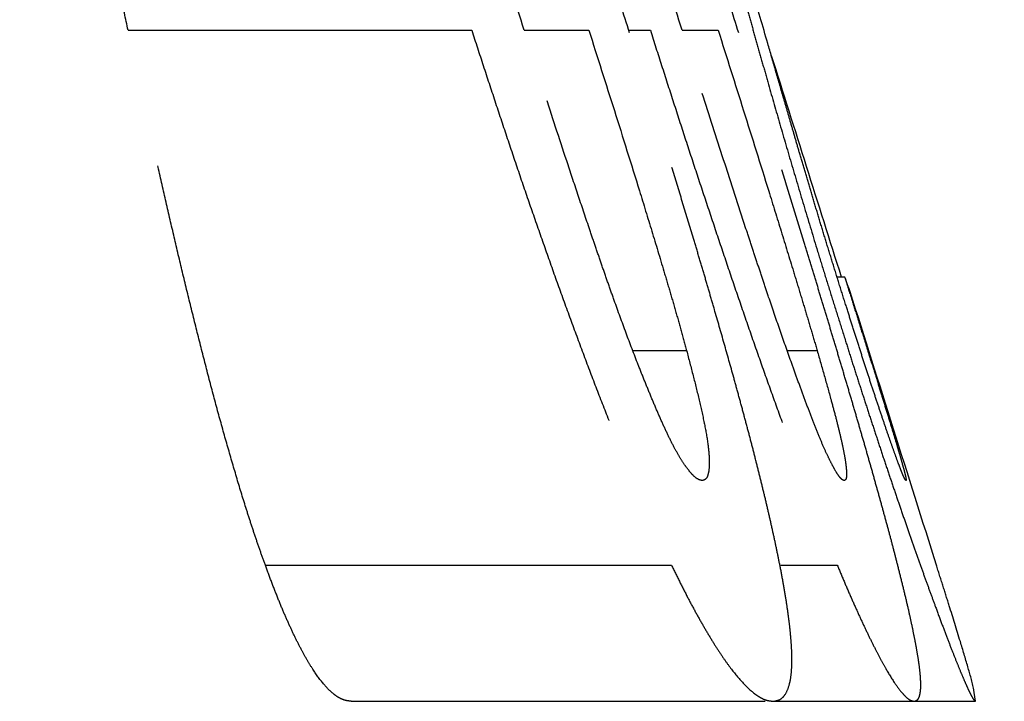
# Model space of a CAD drawing. Header units: millimetres. Extents: x -50096 to 615650, y 194565 to 243945.
# Tile 117 of 256: x 234213.4 to 234225.29, y 221699.2 to 221707.43. Entities that reach past the tile are written whole.
import ezdxf

# ---------------------------------------------------------------- set-up
doc = ezdxf.new("R2010")
doc.units = ezdxf.units.MM
doc.linetypes.add('ГТО-1 Пунктир', pattern=[7, 5, -2])
doc.layers.add('ГТО-2_Размеры_035', color=2, linetype='Continuous', lineweight=35)
doc.layers.add('ОГОС_Пунктир_025', color=151, linetype='ГТО-1 Пунктир', lineweight=25)
doc.layers.add('ГТО-2_Штриховка_018', color=7, linetype='Continuous', lineweight=18, true_color=0x6b6b6b)

# ---------------------------------------------------------------- blocks, each defined once
blk = doc.blocks.new('ОГСО_Затвор_План')
at = {"layer": 'ОГОС_Пунктир_025'}
for p, q in [((-753.74, 44.609), (-749.589, 44.609)), ((-753.74, 44.609), (-749.589, 44.609)), ((-748.955, 44.609), (-748.175, 44.609)), ((-748.955, 44.609), (-748.175, 44.609)), ((-747.692, 44.609), (-747.432, 44.609)), ((-747.692, 44.609), (-747.432, 44.609)), ((-747.048, 44.609), (-746.613, 44.609)), ((-747.048, 44.609), (-746.613, 44.609)), ((-745.177, 41.629), (-745.085, 41.629)), ((-745.177, 41.629), (-745.085, 41.629)), ((-747.637, 40.738), (-746.994, 40.738)), ((-747.637, 40.738), (-746.994, 40.738)), ((-745.776, 40.738), (-745.417, 40.738)), ((-745.776, 40.738), (-745.417, 40.738)), ((-752.082, 38.145), (-747.177, 38.145)), ((-752.082, 38.145), (-747.177, 38.145)), ((-745.856, 38.145), (-745.174, 38.145)), ((-745.856, 38.145), (-745.174, 38.145)), ((-751.047, 36.5), (-745.952, 36.5)), ((-751.047, 36.5), (-745.952, 36.5)), ((-745.952, 36.5), (-744.246, 36.5)), ((-745.952, 36.5), (-744.246, 36.5)), ((-744.246, 36.5), (-743.505, 36.5)), ((-744.246, 36.5), (-743.505, 36.5))]:
    blk.add_line(p, q, dxfattribs=at)
for points, knots in [([(-747.682, 44.577), (-747.755, 44.806), (-747.901, 45.263), (-748.086, 45.833), (-748.235, 46.288), (-748.348, 46.629), (-748.461, 46.968), (-748.575, 47.307), (-748.69, 47.645), (-748.806, 47.982), (-748.922, 48.317), (-749.04, 48.648), (-749.157, 48.976), (-749.275, 49.299), (-749.395, 49.618), (-749.495, 49.88), (-749.576, 50.087), (-749.636, 50.239), (-749.696, 50.387), (-749.775, 50.578), (-749.873, 50.807), (-749.991, 51.071), (-750.107, 51.321), (-750.222, 51.555), (-750.333, 51.77), (-750.441, 51.965), (-750.546, 52.139), (-750.646, 52.292), (-750.741, 52.421), (-750.832, 52.525), (-750.917, 52.605), (-750.995, 52.662), (-751.072, 52.694), (-751.121, 52.702), (-751.145, 52.705)], [0, 0, 0, 0, 0.720382, 1.439536, 1.798502, 2.157079, 2.515139, 2.87272, 3.229817, 3.586167, 3.940861, 4.292479, 4.640895, 4.985858, 5.325978, 5.66166, 5.828022, 5.991584, 6.15119, 6.307769, 6.611127, 6.899694, 7.17517, 7.437218, 7.680612, 7.903092, 8.106214, 8.289549, 8.45035, 8.587359, 8.702836, 8.799208, 8.878171, 8.948832, 8.948832, 8.948832, 8.948832]), ([(-747.682, 44.577), (-747.755, 44.806), (-747.901, 45.263), (-748.086, 45.833), (-748.235, 46.288), (-748.348, 46.629), (-748.461, 46.968), (-748.575, 47.307), (-748.69, 47.645), (-748.806, 47.982), (-748.922, 48.317), (-749.04, 48.648), (-749.157, 48.976), (-749.275, 49.299), (-749.395, 49.618), (-749.495, 49.88), (-749.576, 50.087), (-749.636, 50.239), (-749.696, 50.387), (-749.775, 50.578), (-749.873, 50.807), (-749.991, 51.071), (-750.107, 51.321), (-750.222, 51.555), (-750.333, 51.77), (-750.441, 51.965), (-750.546, 52.139), (-750.646, 52.292), (-750.741, 52.421), (-750.832, 52.525), (-750.917, 52.605), (-750.995, 52.662), (-751.072, 52.694), (-751.121, 52.702), (-751.145, 52.705)], [0, 0, 0, 0, 0.720382, 1.439536, 1.798502, 2.157079, 2.515139, 2.87272, 3.229817, 3.586167, 3.940861, 4.292479, 4.640895, 4.985858, 5.325978, 5.66166, 5.828022, 5.991584, 6.15119, 6.307769, 6.611127, 6.899694, 7.17517, 7.437218, 7.680612, 7.903092, 8.106214, 8.289549, 8.45035, 8.587359, 8.702836, 8.799208, 8.878171, 8.948832, 8.948832, 8.948832, 8.948832]), ([(-746.364, 44.577), (-746.436, 44.804), (-746.58, 45.257), (-746.76, 45.822), (-746.904, 46.274), (-747.013, 46.612), (-747.122, 46.949), (-747.231, 47.286), (-747.34, 47.622), (-747.45, 47.957), (-747.56, 48.29), (-747.67, 48.621), (-747.779, 48.948), (-747.889, 49.271), (-747.998, 49.59), (-748.089, 49.853), (-748.161, 50.06), (-748.215, 50.213), (-748.268, 50.362), (-748.338, 50.553), (-748.422, 50.785), (-748.523, 51.051), (-748.621, 51.303), (-748.716, 51.539), (-748.806, 51.758), (-748.892, 51.955), (-748.973, 52.132), (-749.049, 52.286), (-749.119, 52.416), (-749.182, 52.521), (-749.239, 52.601), (-749.289, 52.659), (-749.336, 52.693), (-749.367, 52.702), (-749.381, 52.705)], [0, 0, 0, 0, 0.713226, 1.425255, 1.780667, 2.135698, 2.490218, 2.844257, 3.197793, 3.55064, 3.901971, 4.250295, 4.595405, 4.937126, 5.274049, 5.606422, 5.771167, 5.933129, 6.090919, 6.245529, 6.545074, 6.829567, 7.100165, 7.356455, 7.593343, 7.808374, 8.002821, 8.176056, 8.324101, 8.44569, 8.543561, 8.619185, 8.673001, 8.715655, 8.715655, 8.715655, 8.715655]), ([(-746.364, 44.577), (-746.436, 44.804), (-746.58, 45.257), (-746.76, 45.822), (-746.904, 46.274), (-747.013, 46.612), (-747.122, 46.949), (-747.231, 47.286), (-747.34, 47.622), (-747.45, 47.957), (-747.56, 48.29), (-747.67, 48.621), (-747.779, 48.948), (-747.889, 49.271), (-747.998, 49.59), (-748.089, 49.853), (-748.161, 50.06), (-748.215, 50.213), (-748.268, 50.362), (-748.338, 50.553), (-748.422, 50.785), (-748.523, 51.051), (-748.621, 51.303), (-748.716, 51.539), (-748.806, 51.758), (-748.892, 51.955), (-748.973, 52.132), (-749.049, 52.286), (-749.119, 52.416), (-749.182, 52.521), (-749.239, 52.601), (-749.289, 52.659), (-749.336, 52.693), (-749.367, 52.702), (-749.381, 52.705)], [0, 0, 0, 0, 0.713226, 1.425255, 1.780667, 2.135698, 2.490218, 2.844257, 3.197793, 3.55064, 3.901971, 4.250295, 4.595405, 4.937126, 5.274049, 5.606422, 5.771167, 5.933129, 6.090919, 6.245529, 6.545074, 6.829567, 7.100165, 7.356455, 7.593343, 7.808374, 8.002821, 8.176056, 8.324101, 8.44569, 8.543561, 8.619185, 8.673001, 8.715655, 8.715655, 8.715655, 8.715655]), ([(-753.74, 44.609), (-753.77, 44.75), (-753.829, 45.03), (-753.918, 45.451), (-754.005, 45.871), (-754.09, 46.291), (-754.174, 46.711), (-754.255, 47.13), (-754.335, 47.548), (-754.411, 47.964), (-754.483, 48.376), (-754.541, 48.717), (-754.585, 48.988), (-754.617, 49.189), (-754.647, 49.389), (-754.676, 49.587), (-754.703, 49.783), (-754.729, 49.978), (-754.753, 50.171), (-754.775, 50.361), (-754.794, 50.548), (-754.812, 50.729), (-754.826, 50.907), (-754.834, 51.023), (-754.838, 51.08)], [0, 0, 0, 0, 0.430254, 0.860046, 1.289344, 1.718042, 2.145959, 2.57325, 2.999505, 3.422361, 3.841035, 4.255535, 4.460461, 4.66372, 4.865822, 5.066367, 5.264666, 5.460937, 5.655547, 5.84749, 6.035367, 6.218373, 6.395455, 6.568365, 6.568365, 6.568365, 6.568365]), ([(-753.74, 44.609), (-753.77, 44.75), (-753.829, 45.03), (-753.918, 45.451), (-754.005, 45.871), (-754.09, 46.291), (-754.174, 46.711), (-754.255, 47.13), (-754.335, 47.548), (-754.411, 47.964), (-754.483, 48.376), (-754.541, 48.717), (-754.585, 48.988), (-754.617, 49.189), (-754.647, 49.389), (-754.676, 49.587), (-754.703, 49.783), (-754.729, 49.978), (-754.753, 50.171), (-754.775, 50.361), (-754.794, 50.548), (-754.812, 50.729), (-754.826, 50.907), (-754.834, 51.023), (-754.838, 51.08)], [0, 0, 0, 0, 0.430254, 0.860046, 1.289344, 1.718042, 2.145959, 2.57325, 2.999505, 3.422361, 3.841035, 4.255535, 4.460461, 4.66372, 4.865822, 5.066367, 5.264666, 5.460937, 5.655547, 5.84749, 6.035367, 6.218373, 6.395455, 6.568365, 6.568365, 6.568365, 6.568365]), ([(-751.339, 51.08), (-751.329, 51.022), (-751.31, 50.905), (-751.279, 50.727), (-751.245, 50.545), (-751.208, 50.36), (-751.168, 50.171), (-751.126, 49.979), (-751.082, 49.785), (-751.036, 49.588), (-750.987, 49.388), (-750.937, 49.186), (-750.885, 48.982), (-750.814, 48.709), (-750.721, 48.365), (-750.607, 47.952), (-750.489, 47.536), (-750.367, 47.118), (-750.243, 46.7), (-750.116, 46.282), (-749.987, 45.864), (-749.856, 45.446), (-749.723, 45.027), (-749.634, 44.749), (-749.589, 44.609)], [0, 0, 0, 0, 0.176718, 0.356982, 0.542191, 0.731386, 0.92432, 1.120692, 1.319879, 1.522282, 1.728301, 1.936856, 2.146928, 2.358397, 2.784634, 3.21392, 3.646356, 4.081674, 4.518116, 4.95513, 5.392862, 5.831142, 6.269877, 6.709042, 6.709042, 6.709042, 6.709042]), ([(-751.339, 51.08), (-751.329, 51.022), (-751.31, 50.905), (-751.279, 50.727), (-751.245, 50.545), (-751.208, 50.36), (-751.168, 50.171), (-751.126, 49.979), (-751.082, 49.785), (-751.036, 49.588), (-750.987, 49.388), (-750.937, 49.186), (-750.885, 48.982), (-750.814, 48.709), (-750.721, 48.365), (-750.607, 47.952), (-750.489, 47.536), (-750.367, 47.118), (-750.243, 46.7), (-750.116, 46.282), (-749.987, 45.864), (-749.856, 45.446), (-749.723, 45.027), (-749.634, 44.749), (-749.589, 44.609)], [0, 0, 0, 0, 0.176718, 0.356982, 0.542191, 0.731386, 0.92432, 1.120692, 1.319879, 1.522282, 1.728301, 1.936856, 2.146928, 2.358397, 2.784634, 3.21392, 3.646356, 4.081674, 4.518116, 4.95513, 5.392862, 5.831142, 6.269877, 6.709042, 6.709042, 6.709042, 6.709042]), ([(-749.283, 51.08), (-749.27, 51.023), (-749.244, 50.906), (-749.204, 50.728), (-749.161, 50.547), (-749.116, 50.362), (-749.069, 50.174), (-749.021, 49.984), (-748.97, 49.79), (-748.919, 49.593), (-748.865, 49.394), (-748.81, 49.193), (-748.754, 48.99), (-748.678, 48.717), (-748.58, 48.374), (-748.46, 47.96), (-748.338, 47.544), (-748.213, 47.126), (-748.086, 46.708), (-747.958, 46.288), (-747.828, 45.869), (-747.697, 45.449), (-747.565, 45.029), (-747.476, 44.749), (-747.432, 44.609)], [0, 0, 0, 0, 0.177938, 0.359373, 0.545677, 0.735894, 0.929766, 1.126997, 1.326971, 1.530052, 1.736648, 1.945729, 2.15643, 2.368613, 2.796151, 3.226624, 3.660052, 4.096566, 4.534537, 4.973057, 5.412261, 5.851986, 6.29214, 6.732696, 6.732696, 6.732696, 6.732696]), ([(-749.283, 51.08), (-749.27, 51.023), (-749.244, 50.906), (-749.204, 50.728), (-749.161, 50.547), (-749.116, 50.362), (-749.069, 50.174), (-749.021, 49.984), (-748.97, 49.79), (-748.919, 49.593), (-748.865, 49.394), (-748.81, 49.193), (-748.754, 48.99), (-748.678, 48.717), (-748.58, 48.374), (-748.46, 47.96), (-748.338, 47.544), (-748.213, 47.126), (-748.086, 46.708), (-747.958, 46.288), (-747.828, 45.869), (-747.697, 45.449), (-747.565, 45.029), (-747.476, 44.749), (-747.432, 44.609)], [0, 0, 0, 0, 0.177938, 0.359373, 0.545677, 0.735894, 0.929766, 1.126997, 1.326971, 1.530052, 1.736648, 1.945729, 2.15643, 2.368613, 2.796151, 3.226624, 3.660052, 4.096566, 4.534537, 4.973057, 5.412261, 5.851986, 6.29214, 6.732696, 6.732696, 6.732696, 6.732696]), ([(-750.29, 50.039), (-750.275, 50.035), (-750.244, 50.026), (-750.194, 49.994), (-750.143, 49.937), (-750.085, 49.859), (-750.022, 49.761), (-749.955, 49.64), (-749.886, 49.499), (-749.814, 49.341), (-749.742, 49.171), (-749.67, 48.993), (-749.597, 48.81), (-749.525, 48.623), (-749.454, 48.433), (-749.382, 48.24), (-749.311, 48.045), (-749.218, 47.78), (-749.103, 47.446), (-748.968, 47.044), (-748.833, 46.64), (-748.7, 46.235), (-748.568, 45.829), (-748.436, 45.423), (-748.305, 45.016), (-748.218, 44.745), (-748.175, 44.609)], [0, 0, 0, 0, 0.044344, 0.098651, 0.174533, 0.272692, 0.388904, 0.526096, 0.685324, 0.860214, 1.046689, 1.24024, 1.43737, 1.637522, 1.840298, 2.045759, 2.254265, 2.464823, 2.887587, 3.312152, 3.737992, 4.164603, 4.591685, 5.018859, 5.446151, 5.873548, 5.873548, 5.873548, 5.873548]), ([(-750.29, 50.039), (-750.275, 50.035), (-750.244, 50.026), (-750.194, 49.994), (-750.143, 49.937), (-750.085, 49.859), (-750.022, 49.761), (-749.955, 49.64), (-749.886, 49.499), (-749.814, 49.341), (-749.742, 49.171), (-749.67, 48.993), (-749.597, 48.81), (-749.525, 48.623), (-749.454, 48.433), (-749.382, 48.24), (-749.311, 48.045), (-749.218, 47.78), (-749.103, 47.446), (-748.968, 47.044), (-748.833, 46.64), (-748.7, 46.235), (-748.568, 45.829), (-748.436, 45.423), (-748.305, 45.016), (-748.218, 44.745), (-748.175, 44.609)], [0, 0, 0, 0, 0.044344, 0.098651, 0.174533, 0.272692, 0.388904, 0.526096, 0.685324, 0.860214, 1.046689, 1.24024, 1.43737, 1.637522, 1.840298, 2.045759, 2.254265, 2.464823, 2.887587, 3.312152, 3.737992, 4.164603, 4.591685, 5.018859, 5.446151, 5.873548, 5.873548, 5.873548, 5.873548]), ([(-748.536, 50.039), (-748.527, 50.035), (-748.506, 50.025), (-748.474, 49.99), (-748.439, 49.934), (-748.396, 49.856), (-748.347, 49.755), (-748.293, 49.633), (-748.235, 49.49), (-748.173, 49.33), (-748.109, 49.158), (-748.044, 48.979), (-747.979, 48.795), (-747.913, 48.609), (-747.848, 48.42), (-747.782, 48.228), (-747.716, 48.033), (-747.628, 47.768), (-747.518, 47.435), (-747.388, 47.034), (-747.258, 46.632), (-747.128, 46.228), (-746.998, 45.824), (-746.869, 45.419), (-746.741, 45.014), (-746.655, 44.744), (-746.613, 44.609)], [0, 0, 0, 0, 0.028894, 0.070412, 0.136866, 0.227885, 0.338715, 0.472338, 0.629168, 0.802252, 0.987149, 1.178772, 1.373675, 1.571447, 1.771716, 1.974543, 2.180496, 2.389332, 2.809931, 3.232099, 3.655335, 4.079347, 4.503914, 4.928563, 5.353322, 5.778176, 5.778176, 5.778176, 5.778176]), ([(-748.536, 50.039), (-748.527, 50.035), (-748.506, 50.025), (-748.474, 49.99), (-748.439, 49.934), (-748.396, 49.856), (-748.347, 49.755), (-748.293, 49.633), (-748.235, 49.49), (-748.173, 49.33), (-748.109, 49.158), (-748.044, 48.979), (-747.979, 48.795), (-747.913, 48.609), (-747.848, 48.42), (-747.782, 48.228), (-747.716, 48.033), (-747.628, 47.768), (-747.518, 47.435), (-747.388, 47.034), (-747.258, 46.632), (-747.128, 46.228), (-746.998, 45.824), (-746.869, 45.419), (-746.741, 45.014), (-746.655, 44.744), (-746.613, 44.609)], [0, 0, 0, 0, 0.028894, 0.070412, 0.136866, 0.227885, 0.338715, 0.472338, 0.629168, 0.802252, 0.987149, 1.178772, 1.373675, 1.571447, 1.771716, 1.974543, 2.180496, 2.389332, 2.809931, 3.232099, 3.655335, 4.079347, 4.503914, 4.928563, 5.353322, 5.778176, 5.778176, 5.778176, 5.778176]), ([(-748.955, 44.609), (-749.059, 44.931), (-749.264, 45.575), (-749.517, 46.382), (-749.714, 47.027), (-749.835, 47.43), (-749.929, 47.752), (-749.998, 47.991), (-750.064, 48.23), (-750.107, 48.389), (-750.128, 48.468)], [0, 0, 0, 0, 1.014642, 2.028449, 2.534442, 3.03898, 3.290222, 3.539962, 3.787586, 4.033598, 4.033598, 4.033598, 4.033598]), ([(-748.955, 44.609), (-749.059, 44.931), (-749.264, 45.575), (-749.517, 46.382), (-749.714, 47.027), (-749.835, 47.43), (-749.929, 47.752), (-749.998, 47.991), (-750.064, 48.23), (-750.107, 48.389), (-750.128, 48.468)], [0, 0, 0, 0, 1.014642, 2.028449, 2.534442, 3.03898, 3.290222, 3.539962, 3.787586, 4.033598, 4.033598, 4.033598, 4.033598]), ([(-747.048, 44.609), (-747.15, 44.932), (-747.354, 45.577), (-747.607, 46.384), (-747.805, 47.03), (-747.928, 47.432), (-748.025, 47.753), (-748.096, 47.993), (-748.165, 48.231), (-748.211, 48.389), (-748.233, 48.468)], [0, 0, 0, 0, 1.015484, 2.03013, 2.536537, 3.041493, 3.29295, 3.54292, 3.790796, 4.037073, 4.037073, 4.037073, 4.037073]), ([(-747.048, 44.609), (-747.15, 44.932), (-747.354, 45.577), (-747.607, 46.384), (-747.805, 47.03), (-747.928, 47.432), (-748.025, 47.753), (-748.096, 47.993), (-748.165, 48.231), (-748.211, 48.389), (-748.233, 48.468)], [0, 0, 0, 0, 1.015484, 2.03013, 2.536537, 3.041493, 3.29295, 3.54292, 3.790796, 4.037073, 4.037073, 4.037073, 4.037073]), ([(-745.627, 43.116), (-745.644, 43.175), (-745.678, 43.293), (-745.729, 43.467), (-745.778, 43.636), (-745.842, 43.856), (-745.92, 44.127), (-746.043, 44.552), (-746.196, 45.076), (-746.32, 45.492), (-746.381, 45.699)], [0, 0, 0, 0, 0.186707, 0.367592, 0.543273, 0.71599, 1.054606, 1.388181, 2.044346, 2.691193, 2.691193, 2.691193, 2.691193]), ([(-745.627, 43.116), (-745.644, 43.175), (-745.678, 43.293), (-745.729, 43.467), (-745.778, 43.636), (-745.842, 43.856), (-745.92, 44.127), (-746.043, 44.552), (-746.196, 45.076), (-746.32, 45.492), (-746.381, 45.699)], [0, 0, 0, 0, 0.186707, 0.367592, 0.543273, 0.71599, 1.054606, 1.388181, 2.044346, 2.691193, 2.691193, 2.691193, 2.691193]), ([(-746.262, 44.866), (-746.242, 44.791), (-746.2, 44.642), (-746.136, 44.416), (-746.071, 44.187), (-745.982, 43.872), (-745.866, 43.468), (-745.721, 42.971), (-745.569, 42.459), (-745.438, 42.023), (-745.329, 41.668), (-745.245, 41.397), (-745.16, 41.125), (-745.103, 40.944), (-745.074, 40.853)], [0, 0, 0, 0, 0.231865, 0.465788, 0.703739, 0.9466, 1.447655, 1.965583, 2.498918, 3.049339, 3.330719, 3.614638, 3.899633, 4.185226, 4.185226, 4.185226, 4.185226]), ([(-746.262, 44.866), (-746.242, 44.791), (-746.2, 44.642), (-746.136, 44.416), (-746.071, 44.187), (-745.982, 43.872), (-745.866, 43.468), (-745.721, 42.971), (-745.569, 42.459), (-745.438, 42.023), (-745.329, 41.668), (-745.245, 41.397), (-745.16, 41.125), (-745.103, 40.944), (-745.074, 40.853)], [0, 0, 0, 0, 0.231865, 0.465788, 0.703739, 0.9466, 1.447655, 1.965583, 2.498918, 3.049339, 3.330719, 3.614638, 3.899633, 4.185226, 4.185226, 4.185226, 4.185226]), ([(-752.082, 38.145), (-752.102, 38.201), (-752.143, 38.314), (-752.202, 38.486), (-752.26, 38.662), (-752.338, 38.904), (-752.432, 39.215), (-752.543, 39.597), (-752.653, 39.99), (-752.76, 40.392), (-752.865, 40.802), (-752.969, 41.217), (-753.071, 41.635), (-753.171, 42.056), (-753.269, 42.479), (-753.366, 42.903), (-753.461, 43.329), (-753.555, 43.755), (-753.648, 44.182), (-753.709, 44.467), (-753.74, 44.609)], [0, 0, 0, 0, 0.178864, 0.360597, 0.546151, 0.734732, 1.122277, 1.521196, 1.928813, 2.346187, 2.770701, 3.198505, 3.628619, 4.06112, 4.495649, 4.931282, 5.367422, 5.803991, 6.240903, 6.678138, 6.678138, 6.678138, 6.678138]), ([(-752.082, 38.145), (-752.102, 38.201), (-752.143, 38.314), (-752.202, 38.486), (-752.26, 38.662), (-752.338, 38.904), (-752.432, 39.215), (-752.543, 39.597), (-752.653, 39.99), (-752.76, 40.392), (-752.865, 40.802), (-752.969, 41.217), (-753.071, 41.635), (-753.171, 42.056), (-753.269, 42.479), (-753.366, 42.903), (-753.461, 43.329), (-753.555, 43.755), (-753.648, 44.182), (-753.709, 44.467), (-753.74, 44.609)], [0, 0, 0, 0, 0.178864, 0.360597, 0.546151, 0.734732, 1.122277, 1.521196, 1.928813, 2.346187, 2.770701, 3.198505, 3.628619, 4.06112, 4.495649, 4.931282, 5.367422, 5.803991, 6.240903, 6.678138, 6.678138, 6.678138, 6.678138]), ([(-749.589, 44.609), (-749.543, 44.467), (-749.451, 44.182), (-749.31, 43.755), (-749.169, 43.33), (-749.027, 42.905), (-748.882, 42.483), (-748.735, 42.061), (-748.587, 41.642), (-748.437, 41.224), (-748.284, 40.811), (-748.131, 40.402), (-747.975, 39.999), (-747.817, 39.604), (-747.659, 39.218), (-747.526, 38.905), (-747.418, 38.662), (-747.338, 38.486), (-747.258, 38.314), (-747.204, 38.201), (-747.177, 38.145)], [0, 0, 0, 0, 0.449527, 0.898513, 1.346923, 1.794618, 2.241433, 2.687522, 3.13291, 3.576851, 4.017752, 4.454845, 4.887477, 5.313828, 5.732162, 6.137822, 6.334895, 6.528627, 6.718164, 6.904564, 6.904564, 6.904564, 6.904564]), ([(-749.589, 44.609), (-749.543, 44.467), (-749.451, 44.182), (-749.31, 43.755), (-749.169, 43.33), (-749.027, 42.905), (-748.882, 42.483), (-748.735, 42.061), (-748.587, 41.642), (-748.437, 41.224), (-748.284, 40.811), (-748.131, 40.402), (-747.975, 39.999), (-747.817, 39.604), (-747.659, 39.218), (-747.526, 38.905), (-747.418, 38.662), (-747.338, 38.486), (-747.258, 38.314), (-747.204, 38.201), (-747.177, 38.145)], [0, 0, 0, 0, 0.449527, 0.898513, 1.346923, 1.794618, 2.241433, 2.687522, 3.13291, 3.576851, 4.017752, 4.454845, 4.887477, 5.313828, 5.732162, 6.137822, 6.334895, 6.528627, 6.718164, 6.904564, 6.904564, 6.904564, 6.904564]), ([(-746.806, 39.167), (-746.82, 39.171), (-746.853, 39.179), (-746.902, 39.215), (-746.955, 39.273), (-747.014, 39.351), (-747.079, 39.452), (-747.148, 39.573), (-747.219, 39.716), (-747.292, 39.875), (-747.366, 40.045), (-747.441, 40.223), (-747.515, 40.406), (-747.614, 40.656), (-747.736, 40.977), (-747.854, 41.304), (-747.948, 41.569), (-748.017, 41.769), (-748.086, 41.97), (-748.178, 42.239), (-748.291, 42.576), (-748.471, 43.117), (-748.693, 43.795), (-748.868, 44.338), (-748.955, 44.609)], [0, 0, 0, 0, 0.044045, 0.100471, 0.178917, 0.277983, 0.396363, 0.536467, 0.697478, 0.873908, 1.061435, 1.255074, 1.452026, 1.652303, 2.062868, 2.482586, 2.694018, 2.906129, 3.118595, 3.331318, 3.757937, 4.185557, 5.041392, 5.89763, 5.89763, 5.89763, 5.89763]), ([(-746.806, 39.167), (-746.82, 39.171), (-746.853, 39.179), (-746.902, 39.215), (-746.955, 39.273), (-747.014, 39.351), (-747.079, 39.452), (-747.148, 39.573), (-747.219, 39.716), (-747.292, 39.875), (-747.366, 40.045), (-747.441, 40.223), (-747.515, 40.406), (-747.614, 40.656), (-747.736, 40.977), (-747.854, 41.304), (-747.948, 41.569), (-748.017, 41.769), (-748.086, 41.97), (-748.178, 42.239), (-748.291, 42.576), (-748.471, 43.117), (-748.693, 43.795), (-748.868, 44.338), (-748.955, 44.609)], [0, 0, 0, 0, 0.044045, 0.100471, 0.178917, 0.277983, 0.396363, 0.536467, 0.697478, 0.873908, 1.061435, 1.255074, 1.452026, 1.652303, 2.062868, 2.482586, 2.694018, 2.906129, 3.118595, 3.331318, 3.757937, 4.185557, 5.041392, 5.89763, 5.89763, 5.89763, 5.89763]), ([(-748.175, 44.609), (-748.072, 44.286), (-747.866, 43.639), (-747.613, 42.83), (-747.414, 42.183), (-747.293, 41.779), (-747.197, 41.456), (-747.127, 41.216), (-747.06, 40.976), (-747.016, 40.817), (-746.994, 40.738)], [0, 0, 0, 0, 1.018202, 2.035572, 2.54333, 3.049637, 3.301802, 3.552501, 3.801067, 4.047975, 4.047975, 4.047975, 4.047975]), ([(-748.175, 44.609), (-748.072, 44.286), (-747.866, 43.639), (-747.613, 42.83), (-747.414, 42.183), (-747.293, 41.779), (-747.197, 41.456), (-747.127, 41.216), (-747.06, 40.976), (-747.016, 40.817), (-746.994, 40.738)], [0, 0, 0, 0, 1.018202, 2.035572, 2.54333, 3.049637, 3.301802, 3.552501, 3.801067, 4.047975, 4.047975, 4.047975, 4.047975]), ([(-747.432, 44.609), (-747.387, 44.468), (-747.296, 44.184), (-747.16, 43.76), (-747.023, 43.336), (-746.885, 42.914), (-746.745, 42.493), (-746.605, 42.072), (-746.464, 41.653), (-746.322, 41.237), (-746.179, 40.823), (-746.035, 40.414), (-745.891, 40.01), (-745.746, 39.614), (-745.602, 39.226), (-745.482, 38.911), (-745.386, 38.667), (-745.315, 38.489), (-745.245, 38.315), (-745.198, 38.201), (-745.174, 38.145)], [0, 0, 0, 0, 0.446342, 0.892159, 1.337414, 1.781971, 2.225651, 2.668603, 3.110848, 3.551634, 3.98936, 4.423264, 4.852699, 5.275716, 5.690509, 6.092292, 6.287204, 6.478621, 6.665645, 6.849342, 6.849342, 6.849342, 6.849342]), ([(-747.432, 44.609), (-747.387, 44.468), (-747.296, 44.184), (-747.16, 43.76), (-747.023, 43.336), (-746.885, 42.914), (-746.745, 42.493), (-746.605, 42.072), (-746.464, 41.653), (-746.322, 41.237), (-746.179, 40.823), (-746.035, 40.414), (-745.891, 40.01), (-745.746, 39.614), (-745.602, 39.226), (-745.482, 38.911), (-745.386, 38.667), (-745.315, 38.489), (-745.245, 38.315), (-745.198, 38.201), (-745.174, 38.145)], [0, 0, 0, 0, 0.446342, 0.892159, 1.337414, 1.781971, 2.225651, 2.668603, 3.110848, 3.551634, 3.98936, 4.423264, 4.852699, 5.275716, 5.690509, 6.092292, 6.287204, 6.478621, 6.665645, 6.849342, 6.849342, 6.849342, 6.849342]), ([(-745.091, 39.167), (-745.1, 39.171), (-745.122, 39.181), (-745.153, 39.218), (-745.191, 39.275), (-745.235, 39.355), (-745.286, 39.457), (-745.343, 39.581), (-745.403, 39.725), (-745.467, 39.886), (-745.533, 40.058), (-745.599, 40.237), (-745.666, 40.42), (-745.757, 40.672), (-745.87, 40.994), (-745.981, 41.32), (-746.07, 41.585), (-746.136, 41.784), (-746.202, 41.984), (-746.291, 42.252), (-746.4, 42.588), (-746.574, 43.126), (-746.79, 43.8), (-746.962, 44.339), (-747.048, 44.609)], [0, 0, 0, 0, 0.028814, 0.072948, 0.14213, 0.234015, 0.34708, 0.483607, 0.642149, 0.816707, 1.002545, 1.194404, 1.389739, 1.588573, 1.996528, 2.413273, 2.623019, 2.83346, 3.044249, 3.255309, 3.678657, 4.103013, 4.95229, 5.801975, 5.801975, 5.801975, 5.801975]), ([(-745.091, 39.167), (-745.1, 39.171), (-745.122, 39.181), (-745.153, 39.218), (-745.191, 39.275), (-745.235, 39.355), (-745.286, 39.457), (-745.343, 39.581), (-745.403, 39.725), (-745.467, 39.886), (-745.533, 40.058), (-745.599, 40.237), (-745.666, 40.42), (-745.757, 40.672), (-745.87, 40.994), (-745.981, 41.32), (-746.07, 41.585), (-746.136, 41.784), (-746.202, 41.984), (-746.291, 42.252), (-746.4, 42.588), (-746.574, 43.126), (-746.79, 43.8), (-746.962, 44.339), (-747.048, 44.609)], [0, 0, 0, 0, 0.028814, 0.072948, 0.14213, 0.234015, 0.34708, 0.483607, 0.642149, 0.816707, 1.002545, 1.194404, 1.389739, 1.588573, 1.996528, 2.413273, 2.623019, 2.83346, 3.044249, 3.255309, 3.678657, 4.103013, 4.95229, 5.801975, 5.801975, 5.801975, 5.801975]), ([(-746.613, 44.609), (-746.51, 44.285), (-746.306, 43.638), (-746.052, 42.828), (-745.852, 42.18), (-745.728, 41.776), (-745.63, 41.454), (-745.558, 41.214), (-745.487, 40.975), (-745.44, 40.817), (-745.417, 40.738)], [0, 0, 0, 0, 1.019225, 2.037615, 2.54588, 3.052696, 3.30512, 3.556094, 3.804955, 4.052173, 4.052173, 4.052173, 4.052173]), ([(-746.613, 44.609), (-746.51, 44.285), (-746.306, 43.638), (-746.052, 42.828), (-745.852, 42.18), (-745.728, 41.776), (-745.63, 41.454), (-745.558, 41.214), (-745.487, 40.975), (-745.44, 40.817), (-745.417, 40.738)], [0, 0, 0, 0, 1.019225, 2.037615, 2.54588, 3.052696, 3.30512, 3.556094, 3.804955, 4.052173, 4.052173, 4.052173, 4.052173]), ([(-745.863, 38.125), (-745.875, 38.183), (-745.898, 38.3), (-745.936, 38.477), (-745.976, 38.658), (-746.018, 38.842), (-746.063, 39.03), (-746.11, 39.22), (-746.158, 39.413), (-746.208, 39.609), (-746.26, 39.807), (-746.314, 40.008), (-746.369, 40.211), (-746.444, 40.483), (-746.54, 40.825), (-746.639, 41.168), (-746.719, 41.444), (-746.779, 41.651), (-746.841, 41.859), (-746.924, 42.138), (-747.03, 42.486), (-747.157, 42.904), (-747.286, 43.322), (-747.417, 43.74), (-747.549, 44.159), (-747.637, 44.438), (-747.682, 44.577)], [0, 0, 0, 0, 0.177046, 0.357575, 0.542947, 0.732218, 0.925189, 1.121465, 1.320218, 1.522003, 1.727563, 1.935874, 2.145861, 2.357047, 2.782839, 3.212112, 3.427462, 3.6436, 3.860758, 4.078665, 4.515229, 4.95232, 5.390083, 5.828359, 6.267048, 6.706133, 6.706133, 6.706133, 6.706133]), ([(-745.863, 38.125), (-745.875, 38.183), (-745.898, 38.3), (-745.936, 38.477), (-745.976, 38.658), (-746.018, 38.842), (-746.063, 39.03), (-746.11, 39.22), (-746.158, 39.413), (-746.208, 39.609), (-746.26, 39.807), (-746.314, 40.008), (-746.369, 40.211), (-746.444, 40.483), (-746.54, 40.825), (-746.639, 41.168), (-746.719, 41.444), (-746.779, 41.651), (-746.841, 41.859), (-746.924, 42.138), (-747.03, 42.486), (-747.157, 42.904), (-747.286, 43.322), (-747.417, 43.74), (-747.549, 44.159), (-747.637, 44.438), (-747.682, 44.577)], [0, 0, 0, 0, 0.177046, 0.357575, 0.542947, 0.732218, 0.925189, 1.121465, 1.320218, 1.522003, 1.727563, 1.935874, 2.145861, 2.357047, 2.782839, 3.212112, 3.427462, 3.6436, 3.860758, 4.078665, 4.515229, 4.95232, 5.390083, 5.828359, 6.267048, 6.706133, 6.706133, 6.706133, 6.706133]), ([(-744.439, 38.125), (-744.454, 38.183), (-744.484, 38.3), (-744.53, 38.477), (-744.579, 38.657), (-744.629, 38.841), (-744.681, 39.027), (-744.734, 39.217), (-744.788, 39.408), (-744.844, 39.603), (-744.901, 39.8), (-744.959, 39.999), (-745.018, 40.2), (-745.078, 40.403), (-745.139, 40.607), (-745.2, 40.813), (-745.262, 41.019), (-745.325, 41.226), (-745.387, 41.433), (-745.451, 41.641), (-745.514, 41.849), (-745.6, 42.128), (-745.707, 42.477), (-745.837, 42.897), (-745.968, 43.317), (-746.1, 43.737), (-746.232, 44.157), (-746.32, 44.437), (-746.364, 44.577)], [0, 0, 0, 0, 0.179116, 0.361489, 0.548371, 0.738861, 0.932757, 1.129692, 1.328893, 1.530832, 1.736202, 1.944101, 2.15361, 2.364861, 2.57817, 2.793078, 3.008828, 3.225002, 3.44145, 3.65851, 3.876362, 4.094857, 4.53314, 4.972415, 5.412215, 5.852411, 6.292924, 6.733739, 6.733739, 6.733739, 6.733739]), ([(-744.439, 38.125), (-744.454, 38.183), (-744.484, 38.3), (-744.53, 38.477), (-744.579, 38.657), (-744.629, 38.841), (-744.681, 39.027), (-744.734, 39.217), (-744.788, 39.408), (-744.844, 39.603), (-744.901, 39.8), (-744.959, 39.999), (-745.018, 40.2), (-745.078, 40.403), (-745.139, 40.607), (-745.2, 40.813), (-745.262, 41.019), (-745.325, 41.226), (-745.387, 41.433), (-745.451, 41.641), (-745.514, 41.849), (-745.6, 42.128), (-745.707, 42.477), (-745.837, 42.897), (-745.968, 43.317), (-746.1, 43.737), (-746.232, 44.157), (-746.32, 44.437), (-746.364, 44.577)], [0, 0, 0, 0, 0.179116, 0.361489, 0.548371, 0.738861, 0.932757, 1.129692, 1.328893, 1.530832, 1.736202, 1.944101, 2.15361, 2.364861, 2.57817, 2.793078, 3.008828, 3.225002, 3.44145, 3.65851, 3.876362, 4.094857, 4.53314, 4.972415, 5.412215, 5.852411, 6.292924, 6.733739, 6.733739, 6.733739, 6.733739]), ([(-745.064, 41.266), (-745.09, 41.348), (-745.141, 41.51), (-745.216, 41.753), (-745.29, 41.993), (-745.362, 42.228), (-745.431, 42.459), (-745.498, 42.683), (-745.563, 42.901), (-745.606, 43.045), (-745.627, 43.116)], [0, 0, 0, 0, 0.2562, 0.51094, 0.762247, 1.008662, 1.249811, 1.484022, 1.710548, 1.933063, 1.933063, 1.933063, 1.933063]), ([(-745.064, 41.266), (-745.09, 41.348), (-745.141, 41.51), (-745.216, 41.753), (-745.29, 41.993), (-745.362, 42.228), (-745.431, 42.459), (-745.498, 42.683), (-745.563, 42.901), (-745.606, 43.045), (-745.627, 43.116)], [0, 0, 0, 0, 0.2562, 0.51094, 0.762247, 1.008662, 1.249811, 1.484022, 1.710548, 1.933063, 1.933063, 1.933063, 1.933063]), ([(-745.085, 41.629), (-745.062, 41.556), (-745.016, 41.41), (-744.948, 41.192), (-744.88, 40.975), (-744.813, 40.76), (-744.747, 40.549), (-744.683, 40.342), (-744.621, 40.142), (-744.562, 39.951), (-744.508, 39.773), (-744.464, 39.628), (-744.431, 39.515), (-744.406, 39.43), (-744.386, 39.357), (-744.369, 39.297), (-744.357, 39.249), (-744.348, 39.214), (-744.344, 39.191), (-744.343, 39.176), (-744.344, 39.17), (-744.345, 39.167)], [0, 0, 0, 0, 0.229444, 0.457923, 0.685051, 0.910912, 1.133606, 1.350376, 1.560479, 1.762317, 1.950056, 2.117529, 2.216669, 2.304859, 2.380811, 2.443758, 2.49344, 2.529342, 2.551652, 2.564235, 2.572111, 2.572111, 2.572111, 2.572111]), ([(-745.085, 41.629), (-745.062, 41.556), (-745.016, 41.41), (-744.948, 41.192), (-744.88, 40.975), (-744.813, 40.76), (-744.747, 40.549), (-744.683, 40.342), (-744.621, 40.142), (-744.562, 39.951), (-744.508, 39.773), (-744.464, 39.628), (-744.431, 39.515), (-744.406, 39.43), (-744.386, 39.357), (-744.369, 39.297), (-744.357, 39.249), (-744.348, 39.214), (-744.344, 39.191), (-744.343, 39.176), (-744.344, 39.17), (-744.345, 39.167)], [0, 0, 0, 0, 0.229444, 0.457923, 0.685051, 0.910912, 1.133606, 1.350376, 1.560479, 1.762317, 1.950056, 2.117529, 2.216669, 2.304859, 2.380811, 2.443758, 2.49344, 2.529342, 2.551652, 2.564235, 2.572111, 2.572111, 2.572111, 2.572111]), ([(-744.345, 39.167), (-744.348, 39.171), (-744.356, 39.181), (-744.369, 39.206), (-744.387, 39.249), (-744.413, 39.314), (-744.446, 39.401), (-744.485, 39.509), (-744.531, 39.637), (-744.581, 39.783), (-744.635, 39.943), (-744.693, 40.116), (-744.753, 40.296), (-744.814, 40.484), (-744.876, 40.676), (-744.939, 40.872), (-745.001, 41.069), (-745.043, 41.2), (-745.064, 41.266)], [0, 0, 0, 0, 0.01451, 0.039601, 0.08466, 0.153976, 0.247909, 0.363876, 0.500794, 0.655603, 0.825867, 1.008941, 1.200194, 1.397543, 1.600332, 1.806334, 2.013326, 2.220836, 2.220836, 2.220836, 2.220836]), ([(-744.345, 39.167), (-744.348, 39.171), (-744.356, 39.181), (-744.369, 39.206), (-744.387, 39.249), (-744.413, 39.314), (-744.446, 39.401), (-744.485, 39.509), (-744.531, 39.637), (-744.581, 39.783), (-744.635, 39.943), (-744.693, 40.116), (-744.753, 40.296), (-744.814, 40.484), (-744.876, 40.676), (-744.939, 40.872), (-745.001, 41.069), (-745.043, 41.2), (-745.064, 41.266)], [0, 0, 0, 0, 0.01451, 0.039601, 0.08466, 0.153976, 0.247909, 0.363876, 0.500794, 0.655603, 0.825867, 1.008941, 1.200194, 1.397543, 1.600332, 1.806334, 2.013326, 2.220836, 2.220836, 2.220836, 2.220836]), ([(-745.074, 40.853), (-745.05, 40.777), (-745.003, 40.627), (-744.931, 40.402), (-744.859, 40.18), (-744.788, 39.96), (-744.716, 39.742), (-744.645, 39.526), (-744.574, 39.313), (-744.503, 39.103), (-744.433, 38.897), (-744.365, 38.699), (-744.298, 38.507), (-744.233, 38.323), (-744.17, 38.144), (-744.109, 37.972), (-744.049, 37.808), (-743.986, 37.636), (-743.92, 37.459), (-743.854, 37.282), (-743.792, 37.123), (-743.737, 36.983), (-743.688, 36.863), (-743.645, 36.761), (-743.608, 36.678), (-743.577, 36.613), (-743.554, 36.565), (-743.536, 36.534), (-743.524, 36.516), (-743.514, 36.506), (-743.508, 36.502), (-743.505, 36.5)], [0, 0, 0, 0, 0.237601, 0.473695, 0.707179, 0.938481, 1.168122, 1.395538, 1.620181, 1.842353, 2.060417, 2.270881, 2.473026, 2.668654, 2.858259, 3.040719, 3.215836, 3.383112, 3.591316, 3.780952, 3.951101, 4.101649, 4.232256, 4.341664, 4.431495, 4.504238, 4.559963, 4.590347, 4.611114, 4.624128, 4.633376, 4.633376, 4.633376, 4.633376]), ([(-745.074, 40.853), (-745.05, 40.777), (-745.003, 40.627), (-744.931, 40.402), (-744.859, 40.18), (-744.788, 39.96), (-744.716, 39.742), (-744.645, 39.526), (-744.574, 39.313), (-744.503, 39.103), (-744.433, 38.897), (-744.365, 38.699), (-744.298, 38.507), (-744.233, 38.323), (-744.17, 38.144), (-744.109, 37.972), (-744.049, 37.808), (-743.986, 37.636), (-743.92, 37.459), (-743.854, 37.282), (-743.792, 37.123), (-743.737, 36.983), (-743.688, 36.863), (-743.645, 36.761), (-743.608, 36.678), (-743.577, 36.613), (-743.554, 36.565), (-743.536, 36.534), (-743.524, 36.516), (-743.514, 36.506), (-743.508, 36.502), (-743.505, 36.5)], [0, 0, 0, 0, 0.237601, 0.473695, 0.707179, 0.938481, 1.168122, 1.395538, 1.620181, 1.842353, 2.060417, 2.270881, 2.473026, 2.668654, 2.858259, 3.040719, 3.215836, 3.383112, 3.591316, 3.780952, 3.951101, 4.101649, 4.232256, 4.341664, 4.431495, 4.504238, 4.559963, 4.590347, 4.611114, 4.624128, 4.633376, 4.633376, 4.633376, 4.633376]), ([(-746.994, 40.738), (-746.968, 40.637), (-746.915, 40.438), (-746.843, 40.147), (-746.782, 39.875), (-746.738, 39.634), (-746.718, 39.439), (-746.72, 39.308), (-746.737, 39.233), (-746.752, 39.195), (-746.778, 39.174), (-746.797, 39.169), (-746.806, 39.167)], [0, 0, 0, 0, 0.312409, 0.616207, 0.900335, 1.149594, 1.347703, 1.488941, 1.539928, 1.578705, 1.608335, 1.636328, 1.636328, 1.636328, 1.636328]), ([(-746.994, 40.738), (-746.968, 40.637), (-746.915, 40.438), (-746.843, 40.147), (-746.782, 39.875), (-746.738, 39.634), (-746.718, 39.439), (-746.72, 39.308), (-746.737, 39.233), (-746.752, 39.195), (-746.778, 39.174), (-746.797, 39.169), (-746.806, 39.167)], [0, 0, 0, 0, 0.312409, 0.616207, 0.900335, 1.149594, 1.347703, 1.488941, 1.539928, 1.578705, 1.608335, 1.636328, 1.636328, 1.636328, 1.636328]), ([(-745.417, 40.738), (-745.388, 40.637), (-745.332, 40.439), (-745.259, 40.178), (-745.2, 39.959), (-745.156, 39.786), (-745.122, 39.639), (-745.097, 39.52), (-745.08, 39.428), (-745.069, 39.35), (-745.063, 39.285), (-745.062, 39.235), (-745.064, 39.199), (-745.074, 39.176), (-745.086, 39.17), (-745.091, 39.167)], [0, 0, 0, 0, 0.313565, 0.618631, 0.812379, 0.992997, 1.156134, 1.264324, 1.358235, 1.436871, 1.501045, 1.551408, 1.58709, 1.60864, 1.624981, 1.624981, 1.624981, 1.624981]), ([(-745.417, 40.738), (-745.388, 40.637), (-745.332, 40.439), (-745.259, 40.178), (-745.2, 39.959), (-745.156, 39.786), (-745.122, 39.639), (-745.097, 39.52), (-745.08, 39.428), (-745.069, 39.35), (-745.063, 39.285), (-745.062, 39.235), (-745.064, 39.199), (-745.074, 39.176), (-745.086, 39.17), (-745.091, 39.167)], [0, 0, 0, 0, 0.313565, 0.618631, 0.812379, 0.992997, 1.156134, 1.264324, 1.358235, 1.436871, 1.501045, 1.551408, 1.58709, 1.60864, 1.624981, 1.624981, 1.624981, 1.624981]), ([(-751.047, 36.5), (-751.064, 36.502), (-751.098, 36.507), (-751.152, 36.521), (-751.206, 36.55), (-751.287, 36.609), (-751.394, 36.721), (-751.494, 36.862), (-751.58, 37.002), (-751.649, 37.127), (-751.72, 37.266), (-751.791, 37.419), (-751.864, 37.583), (-751.937, 37.761), (-752.01, 37.95), (-752.058, 38.079), (-752.082, 38.145)], [0, 0, 0, 0, 0.050771, 0.104424, 0.164949, 0.234572, 0.404363, 0.624432, 0.754654, 0.897282, 1.053297, 1.221705, 1.401498, 1.593672, 1.797653, 2.007898, 2.007898, 2.007898, 2.007898]), ([(-751.047, 36.5), (-751.064, 36.502), (-751.098, 36.507), (-751.152, 36.521), (-751.206, 36.55), (-751.287, 36.609), (-751.394, 36.721), (-751.494, 36.862), (-751.58, 37.002), (-751.649, 37.127), (-751.72, 37.266), (-751.791, 37.419), (-751.864, 37.583), (-751.937, 37.761), (-752.01, 37.95), (-752.058, 38.079), (-752.082, 38.145)], [0, 0, 0, 0, 0.050771, 0.104424, 0.164949, 0.234572, 0.404363, 0.624432, 0.754654, 0.897282, 1.053297, 1.221705, 1.401498, 1.593672, 1.797653, 2.007898, 2.007898, 2.007898, 2.007898]), ([(-747.177, 38.145), (-747.145, 38.08), (-747.083, 37.954), (-746.99, 37.77), (-746.897, 37.596), (-746.806, 37.434), (-746.718, 37.283), (-746.631, 37.143), (-746.547, 37.017), (-746.444, 36.874), (-746.326, 36.73), (-746.206, 36.615), (-746.118, 36.553), (-746.06, 36.522), (-746.004, 36.507), (-745.969, 36.503), (-745.952, 36.5)], [0, 0, 0, 0, 0.215028, 0.423388, 0.619905, 0.805148, 0.980569, 1.14502, 1.297242, 1.436387, 1.672271, 1.8563, 1.931656, 1.996344, 2.051895, 2.103214, 2.103214, 2.103214, 2.103214]), ([(-747.177, 38.145), (-747.145, 38.08), (-747.083, 37.954), (-746.99, 37.77), (-746.897, 37.596), (-746.806, 37.434), (-746.718, 37.283), (-746.631, 37.143), (-746.547, 37.017), (-746.444, 36.874), (-746.326, 36.73), (-746.206, 36.615), (-746.118, 36.553), (-746.06, 36.522), (-746.004, 36.507), (-745.969, 36.503), (-745.952, 36.5)], [0, 0, 0, 0, 0.215028, 0.423388, 0.619905, 0.805148, 0.980569, 1.14502, 1.297242, 1.436387, 1.672271, 1.8563, 1.931656, 1.996344, 2.051895, 2.103214, 2.103214, 2.103214, 2.103214]), ([(-745.952, 36.5), (-745.937, 36.502), (-745.909, 36.507), (-745.866, 36.52), (-745.829, 36.548), (-745.784, 36.608), (-745.743, 36.72), (-745.726, 36.857), (-745.721, 36.993), (-745.724, 37.117), (-745.733, 37.255), (-745.748, 37.406), (-745.768, 37.569), (-745.795, 37.745), (-745.827, 37.932), (-745.851, 38.06), (-745.863, 38.125)], [0, 0, 0, 0, 0.04393, 0.086994, 0.131902, 0.182747, 0.309754, 0.484808, 0.594244, 0.718463, 0.856966, 1.00854, 1.172595, 1.350334, 1.542112, 1.741612, 1.741612, 1.741612, 1.741612]), ([(-745.952, 36.5), (-745.937, 36.502), (-745.909, 36.507), (-745.866, 36.52), (-745.829, 36.548), (-745.784, 36.608), (-745.743, 36.72), (-745.726, 36.857), (-745.721, 36.993), (-745.724, 37.117), (-745.733, 37.255), (-745.748, 37.406), (-745.768, 37.569), (-745.795, 37.745), (-745.827, 37.932), (-745.851, 38.06), (-745.863, 38.125)], [0, 0, 0, 0, 0.04393, 0.086994, 0.131902, 0.182747, 0.309754, 0.484808, 0.594244, 0.718463, 0.856966, 1.00854, 1.172595, 1.350334, 1.542112, 1.741612, 1.741612, 1.741612, 1.741612]), ([(-745.174, 38.145), (-745.147, 38.08), (-745.094, 37.954), (-745.015, 37.769), (-744.937, 37.595), (-744.862, 37.432), (-744.79, 37.28), (-744.72, 37.14), (-744.654, 37.013), (-744.577, 36.873), (-744.491, 36.732), (-744.407, 36.617), (-744.347, 36.554), (-744.311, 36.523), (-744.277, 36.507), (-744.256, 36.503), (-744.246, 36.5)], [0, 0, 0, 0, 0.209337, 0.411947, 0.602532, 0.781563, 0.950398, 1.107665, 1.250433, 1.377878, 1.588901, 1.74505, 1.804205, 1.850422, 1.885539, 1.915682, 1.915682, 1.915682, 1.915682]), ([(-745.174, 38.145), (-745.147, 38.08), (-745.094, 37.954), (-745.015, 37.769), (-744.937, 37.595), (-744.862, 37.432), (-744.79, 37.28), (-744.72, 37.14), (-744.654, 37.013), (-744.577, 36.873), (-744.491, 36.732), (-744.407, 36.617), (-744.347, 36.554), (-744.311, 36.523), (-744.277, 36.507), (-744.256, 36.503), (-744.246, 36.5)], [0, 0, 0, 0, 0.209337, 0.411947, 0.602532, 0.781563, 0.950398, 1.107665, 1.250433, 1.377878, 1.588901, 1.74505, 1.804205, 1.850422, 1.885539, 1.915682, 1.915682, 1.915682, 1.915682]), ([(-744.246, 36.5), (-744.238, 36.502), (-744.222, 36.507), (-744.199, 36.522), (-744.183, 36.552), (-744.173, 36.593), (-744.166, 36.647), (-744.165, 36.713), (-744.169, 36.793), (-744.178, 36.888), (-744.193, 36.998), (-744.213, 37.122), (-744.239, 37.26), (-744.27, 37.41), (-744.305, 37.573), (-744.346, 37.748), (-744.391, 37.933), (-744.423, 38.061), (-744.439, 38.125)], [0, 0, 0, 0, 0.024431, 0.049521, 0.081025, 0.123183, 0.176287, 0.241781, 0.322107, 0.417723, 0.528449, 0.654441, 0.794964, 0.948562, 1.114534, 1.293972, 1.48705, 1.687573, 1.687573, 1.687573, 1.687573]), ([(-744.246, 36.5), (-744.238, 36.502), (-744.222, 36.507), (-744.199, 36.522), (-744.183, 36.552), (-744.173, 36.593), (-744.166, 36.647), (-744.165, 36.713), (-744.169, 36.793), (-744.178, 36.888), (-744.193, 36.998), (-744.213, 37.122), (-744.239, 37.26), (-744.27, 37.41), (-744.305, 37.573), (-744.346, 37.748), (-744.391, 37.933), (-744.423, 38.061), (-744.439, 38.125)], [0, 0, 0, 0, 0.024431, 0.049521, 0.081025, 0.123183, 0.176287, 0.241781, 0.322107, 0.417723, 0.528449, 0.654441, 0.794964, 0.948562, 1.114534, 1.293972, 1.48705, 1.687573, 1.687573, 1.687573, 1.687573]), ([(-743.505, 36.5), (-743.512, 36.547), (-743.531, 36.688), (-743.6, 36.928), (-743.7, 37.265), (-743.801, 37.588), (-743.896, 37.891), (-743.947, 38.05), (-743.973, 38.132)], [0, 0, 0, 0, 0.140501, 0.427924, 0.745326, 1.198191, 1.441077, 1.698822, 1.698822, 1.698822, 1.698822]), ([(-743.505, 36.5), (-743.512, 36.547), (-743.531, 36.688), (-743.6, 36.928), (-743.7, 37.265), (-743.801, 37.588), (-743.896, 37.891), (-743.947, 38.05), (-743.973, 38.132)], [0, 0, 0, 0, 0.140501, 0.427924, 0.745326, 1.198191, 1.441077, 1.698822, 1.698822, 1.698822, 1.698822])]:
    blk.add_open_spline(points, degree=3, knots=knots, dxfattribs=at)
for points in [[(-745.971, 44.303), (-745.83, 43.858), (-745.549, 42.966), (-745.268, 42.074), (-745.127, 41.629)], [(-745.971, 44.303), (-745.83, 43.858), (-745.549, 42.966), (-745.268, 42.074), (-745.127, 41.629)], [(-745.018, 41.448), (-745.029, 41.478), (-745.051, 41.538), (-745.074, 41.598), (-745.085, 41.629)], [(-745.018, 41.448), (-745.029, 41.478), (-745.051, 41.538), (-745.074, 41.598), (-745.085, 41.629)], [(-743.972, 38.132), (-744.146, 38.685), (-744.495, 39.79), (-744.843, 40.895), (-745.018, 41.448)], [(-743.972, 38.132), (-744.146, 38.685), (-744.495, 39.79), (-744.843, 40.895), (-745.018, 41.448)]]:
    blk.add_open_spline(points, degree=3, dxfattribs=at)
blk = doc.blocks.new('A$C1AA538EC')
at = {"layer": 'ГТО-2_Размеры_035', "rotation": 0.0001303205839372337}
blk.add_blockref('ОГСО_Затвор_План', (0, -11100.085), dxfattribs=at)

msp = doc.modelspace()

# ---------------------------------------------------------------- hatches: boundary and pattern name
at = {"layer": 'ГТО-2_Штриховка_018'}
h = msp.add_hatch(dxfattribs=at)
h.set_pattern_fill('ANSI35', color=256, scale=100)
h.set_pattern_definition([(45, (-115466.6, -494469.8), (-449.0128, 449.0128), []), (45, (-115017.6, -494469.8), (-449.0128, 449.0128), [793.75, -158.75, 0, -158.75])])
h.paths.add_polyline_path([(243988.45, 233562.872), (247488.45, 233562.872), (247488.45, 236562.872), (227633.45, 236562.872), (227633.45, 228037.872), (232688.45, 228037.872), (232688.45, 229062.872), (243988.45, 229062.872)])
edge = h.paths.add_edge_path(flags=16)
edge.add_arc((234968.45, 232762.782), 1700, 0, 360)
edge = h.paths.add_edge_path(flags=16)
edge.add_arc((255968.45, 232762.782), 1700, 0, 360)
h.paths.add_polyline_path([(264438.45, 224462.872), (264438.45, 224822.872), (265938.45, 224822.872), (265938.45, 224462.872), (276518.45, 224462.872), (276518.45, 221662.696), (278018.45, 221662.696), (278018.45, 225962.872), (263788.45, 225962.872), (263788.45, 236562.872), (247488.45, 236562.872), (247488.45, 233562.872), (250988.45, 233562.872), (250988.45, 229062.872), (262288.45, 229062.872), (262288.45, 226212.872), (247488.45, 226212.872), (247488.45, 224462.872), (252623.45, 224462.872), (252623.45, 224822.872), (254123.45, 224822.872), (254123.45, 224462.872), (258378.45, 224462.872), (258378.45, 224822.871), (259878.45, 224822.871), (259878.45, 224462.872)])

# ---------------------------------------------------------------- block references
at = {"layer": 'ГТО-2_Размеры_035'}
msp.add_blockref('A$C1AA538EC', (234968.45, 232762.782), dxfattribs=at)

doc.saveas('drawing.dxf')
